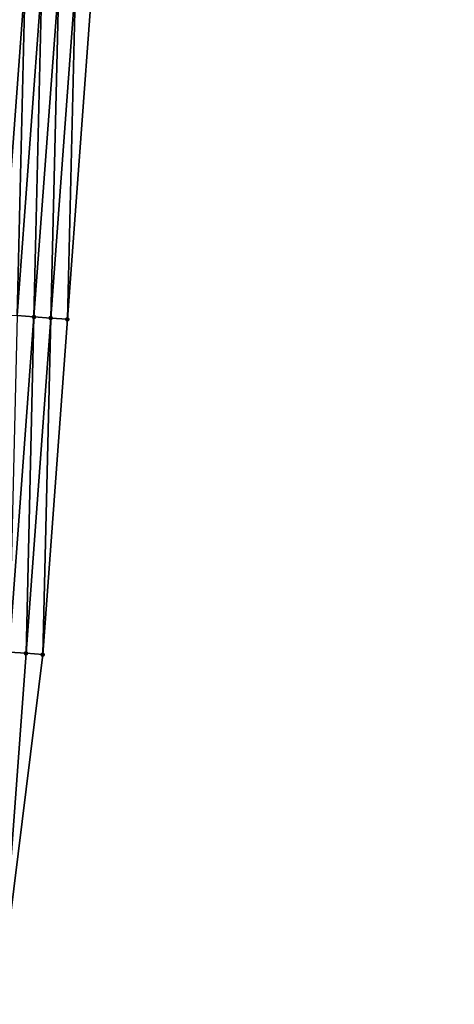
# Model space of a CAD drawing. Header units: feet. Extents: x 2017424 to 2024169, y 808042 to 818730.
# Tile 28 of 256: x 2023504 to 2023530, y 808905 to 808964. Entities that reach past the tile are written whole.
import ezdxf

# ---------------------------------------------------------------- set-up
doc = ezdxf.new("R2010")
doc.units = ezdxf.units.FT
doc.header["$MEASUREMENT"] = 0
doc.layers.add('I-77-MM15-17_NB-Surface-BORDER', color=7, linetype='Continuous')
doc.layers.add('I-77-MM15-17_NB-Surface-TIN', color=7, linetype='Continuous')
doc.layers.add('NB-Road Shots', color=141, linetype='Continuous', lineweight=100)
doc.layers.add('NB-Road X-Section', color=40, linetype='Continuous', lineweight=13)

msp = doc.modelspace()

# ---------------------------------------------------------------- linework, layer by layer
at = {"layer": 'I-77-MM15-17_NB-Surface-BORDER', "color": 3, "linetype": 'Continuous', "lineweight": -3}
msp.add_polyline3d([(2023529.892658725, 809305.3970451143, 266.0688817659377), (2023529.406806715, 809285.3804380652, 265.7535383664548), (2023527.923692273, 809265.4377748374, 265.4525217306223), (2023527.437833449, 809245.4210761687, 265.1431411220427), (2023525.92663802, 809225.4298228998, 264.8239437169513), (2023525.401754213, 809205.4148862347, 264.4638425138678), (2023523.879708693, 809185.4752435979, 264.1572014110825), (2023522.357661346, 809165.5355770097, 263.8521186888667), (2023520.835623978, 809145.5960411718, 263.5384903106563), (2023518.316454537, 809125.7321876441, 263.2529214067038), (2023517.79153973, 809105.716844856, 262.9193882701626), (2023515.272353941, 809085.8527771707, 262.6478286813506), (2023513.750265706, 809065.912574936, 262.3777957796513), (2023513.225310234, 809045.8966994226, 262.079121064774), (2023512.738148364, 809025.9511985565, 261.7575100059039), (2023511.268062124, 809006.0075438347, 261.4583723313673), (2023509.797949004, 808986.0635244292, 261.1837304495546), (2023508.327831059, 808966.119439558, 260.9134764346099), (2023506.857746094, 808946.1758021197, 260.6131872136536), (2023505.387676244, 808926.2323697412, 260.2991067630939), (2023502.920293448, 808906.3621968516, 260.0020485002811), (2023500.452914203, 808886.492072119, 259.7017388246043), (2023498.98282973, 808866.5484413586, 259.4009917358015)], dxfattribs=at)
at = {"layer": 'I-77-MM15-17_NB-Surface-TIN', "color": 128, "linetype": 'Continuous', "lineweight": -3}
for points in [[(2023502.868531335, 808946.4693423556, 260.6474366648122), (2023504.338609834, 808966.4128920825, 260.9536185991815), (2023503.341304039, 808966.4862485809, 260.9640996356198)], [(2023502.868531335, 808946.4693423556, 260.6474366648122), (2023503.865832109, 808946.3959177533, 260.6415303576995), (2023504.338609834, 808966.4128920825, 260.9536185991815)], [(2023503.865832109, 808946.3959177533, 260.6415303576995), (2023505.335914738, 808966.3395234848, 260.9439502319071), (2023504.338609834, 808966.4128920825, 260.9536185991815)], [(2023503.865832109, 808946.3959177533, 260.6415303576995), (2023504.863134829, 808946.3225195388, 260.6338516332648), (2023505.335914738, 808966.3395234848, 260.9439502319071)], [(2023504.863134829, 808946.3225195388, 260.6338516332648), (2023506.333219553, 808966.2661536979, 260.9343617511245), (2023505.335914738, 808966.3395234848, 260.9439502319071)], [(2023504.863134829, 808946.3225195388, 260.6338516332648), (2023505.860439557, 808946.2491485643, 260.6243432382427), (2023506.333219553, 808966.2661536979, 260.9343617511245)], [(2023505.860439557, 808946.2491485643, 260.6243432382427), (2023507.330525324, 808966.1927968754, 260.9239024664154), (2023506.333219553, 808966.2661536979, 260.9343617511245)], [(2023505.860439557, 808946.2491485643, 260.6243432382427), (2023506.857746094, 808946.1758021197, 260.6131872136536), (2023507.330525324, 808966.1927968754, 260.9239024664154)], [(2023506.857746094, 808946.1758021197, 260.6131872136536), (2023508.327831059, 808966.119439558, 260.9134764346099), (2023507.330525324, 808966.1927968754, 260.9239024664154)], [(2023503.393063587, 808926.3790682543, 260.3210416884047), (2023504.863134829, 808946.3225195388, 260.6338516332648), (2023503.865832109, 808946.3959177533, 260.6415303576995)], [(2023503.393063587, 808926.3790682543, 260.3210416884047), (2023504.390368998, 808926.3057065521, 260.3109101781), (2023504.863134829, 808946.3225195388, 260.6338516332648)], [(2023504.390368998, 808926.3057065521, 260.3109101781), (2023505.860439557, 808946.2491485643, 260.6243432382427), (2023504.863134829, 808946.3225195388, 260.6338516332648)], [(2023504.390368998, 808926.3057065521, 260.3109101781), (2023505.387676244, 808926.2323697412, 260.2991067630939), (2023505.860439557, 808946.2491485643, 260.6243432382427)], [(2023505.387676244, 808926.2323697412, 260.2991067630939), (2023506.857746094, 808946.1758021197, 260.6131872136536), (2023505.860439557, 808946.2491485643, 260.6243432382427)], [(2023502.920293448, 808906.3621968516, 260.0020485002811), (2023504.390368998, 808926.3057065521, 260.3109101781), (2023503.393063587, 808926.3790682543, 260.3210416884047)], [(2023502.920293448, 808906.3621968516, 260.0020485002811), (2023505.387676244, 808926.2323697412, 260.2991067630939), (2023504.390368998, 808926.3057065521, 260.3109101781)]]:
    msp.add_3dface(points, dxfattribs=at)
at = {"layer": 'NB-Road Shots', "lineweight": 100}
for p in [(2023504.863134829, 808946.3225195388, 260.6338516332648), (2023505.860439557, 808946.2491485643, 260.6243432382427), (2023506.857746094, 808946.1758021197, 260.6131872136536), (2023504.390368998, 808926.3057065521, 260.3109101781), (2023505.387676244, 808926.2323697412, 260.2991067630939)]:
    msp.add_point(p, dxfattribs=at)
at = {"layer": 'NB-Road X-Section', "extrusion": (0.07350434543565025, 0.9971831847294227, 0.01492673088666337), "elevation": 955407.9610271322, "flags": 128}
msp.add_lwpolyline([(-1958564.156929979, -14002.06430194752), (-1958563.156929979, -14002.0531446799), (-1958562.156929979, -14002.04363522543), (-1958561.156929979, -14002.03595564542), (-1958560.156929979, -14002.03004868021), (-1958559.156929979, -14002.02254422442), (-1958558.156929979, -14002.01633224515), (-1958557.156929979, -14002.017313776), (-1958556.156929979, -14002.00078296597), (-1958555.156929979, -14001.97895715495), (-1958554.156929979, -14001.95330283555), (-1958553.156929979, -14001.92785499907), (-1958552.156929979, -14001.90229736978), (-1958551.156929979, -14001.88413159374), (-1958550.156929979, -14001.87281756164), (-1958549.15692998, -14001.85216887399), (-1958548.156929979, -14001.83041073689), (-1958547.156929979, -14001.8067518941), (-1958546.156929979, -14001.78359886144), (-1958545.156929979, -14001.75634178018), (-1958544.156929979, -14001.73894728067), (-1958543.156929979, -14001.71945473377), (-1958542.156929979, -14001.69716618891), (-1958541.156929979, -14001.67021324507), (-1958540.156929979, -14001.64769398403), (-1958539.156929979, -14001.62942297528), (-1958538.156929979, -14001.61388349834), (-1958537.156929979, -14001.59719828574), (-1958536.156929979, -14001.57769068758), (-1958535.156929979, -14001.553806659), (-1958534.156929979, -14001.5342743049), (-1958533.675884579, -14001.52760195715), (-1958533.675884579, -14001.52760195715), (-1958533.156929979, -14001.5380342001), (-1958532.156929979, -14001.55820149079), (-1958531.156929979, -14001.58211457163), (-1958530.156929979, -14001.59965173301), (-1958529.156929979, -14001.61615637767), (-1958528.156929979, -14001.63460838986), (-1958527.156929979, -14001.65703485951), (-1958526.156929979, -14001.68295546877), (-1958525.156929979, -14001.70748287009), (-1958524.156929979, -14001.72991228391), (-1958523.156929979, -14001.75512418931), (-1958522.191503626, -14001.78107280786), (-1958522.156929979, -14001.78291019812), (-1958521.156929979, -14001.82792264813), (-1958520.156929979, -14001.87604080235), (-1958519.15692998, -14001.90619454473), (-1958518.156929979, -14001.94351815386), (-1958517.156929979, -14001.96983150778), (-1958516.156929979, -14001.9912484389)], dxfattribs=at)
at = {"layer": 'NB-Road X-Section', "extrusion": (0.07350435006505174, 0.9971831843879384, 0.01492673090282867), "elevation": 955387.9701183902, "flags": 128}
msp.add_lwpolyline([(-1958564.152494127, -14002.08000067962), (-1958563.152494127, -14002.06819594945), (-1958562.152494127, -14002.05806331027), (-1958561.152494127, -14002.0500452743), (-1958560.152494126, -14002.0432651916), (-1958559.152494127, -14002.03825505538), (-1958558.152494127, -14002.03355063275), (-1958557.152494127, -14002.03423493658), (-1958556.152494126, -14002.01693417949), (-1958555.152494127, -14001.99423399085), (-1958554.152494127, -14001.96935446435), (-1958553.152494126, -14001.94527257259), (-1958552.152494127, -14001.92021103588), (-1958551.152494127, -14001.90163413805), (-1958550.152494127, -14001.88802412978), (-1958549.152494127, -14001.87011426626), (-1958548.152494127, -14001.84960143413), (-1958547.152494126, -14001.82740141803), (-1958546.152494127, -14001.80704267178), (-1958545.152494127, -14001.78157926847), (-1958544.152494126, -14001.76421717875), (-1958543.152494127, -14001.74497947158), (-1958542.152494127, -14001.72209647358), (-1958541.152494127, -14001.69534790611), (-1958540.152494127, -14001.67309679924), (-1958539.152494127, -14001.6526466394), (-1958538.152494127, -14001.63706134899), (-1958537.152494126, -14001.62160713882), (-1958536.152494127, -14001.60101871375), (-1958535.152494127, -14001.57683817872), (-1958534.152494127, -14001.55729133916), (-1958533.504320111, -14001.54631740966), (-1958533.481177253, -14001.54629857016), (-1958533.152494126, -14001.55172701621), (-1958532.152494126, -14001.56774822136), (-1958531.152494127, -14001.59049624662), (-1958530.152494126, -14001.61166140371), (-1958529.152494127, -14001.63070333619), (-1958528.152494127, -14001.65406016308), (-1958527.152494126, -14001.67915528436), (-1958526.152494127, -14001.70585339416), (-1958525.152494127, -14001.73341364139), (-1958524.152494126, -14001.7605705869), (-1958523.152494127, -14001.78543515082), (-1958522.152494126, -14001.80967206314), (-1958521.152494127, -14001.83412815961), (-1958521.040320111, -14001.83808842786), (-1958520.152494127, -14001.88505843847), (-1958519.152494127, -14001.91574004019), (-1958518.152494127, -14001.95363001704), (-1958517.152494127, -14001.9819209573), (-1958516.152494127, -14002.00168127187)], dxfattribs=at)

doc.saveas('drawing.dxf')
